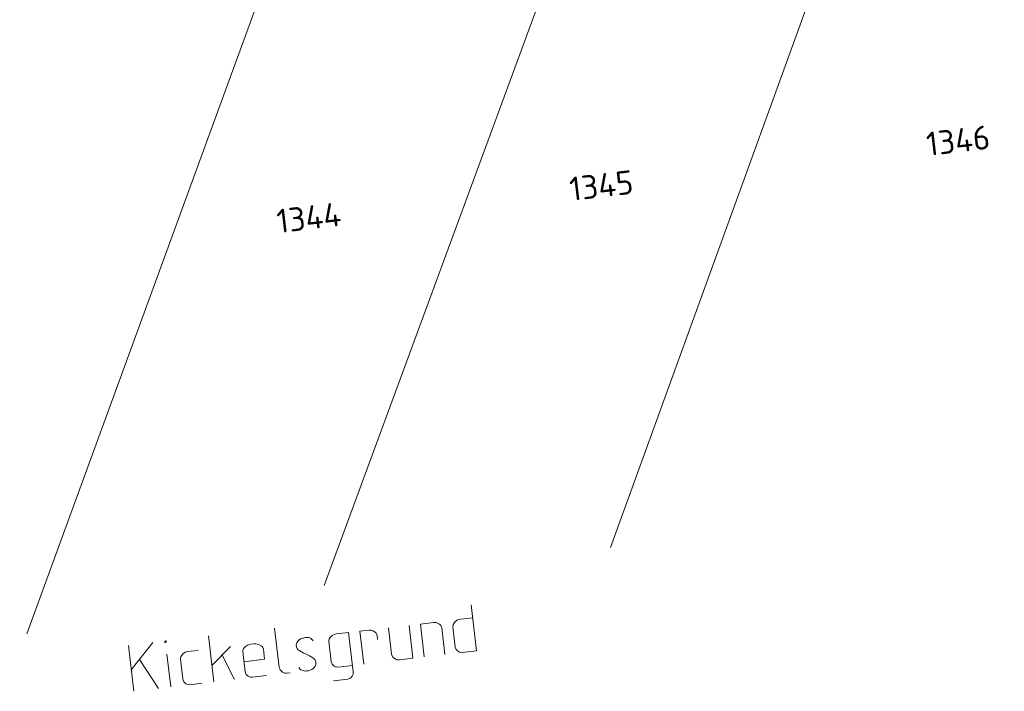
# Model space of a CAD drawing. Header units: metres. Extents: x 3425540 to 3446143, y 5432760 to 5444637.
# Tile 123 of 256: x 3436804 to 3436879, y 5439093 to 5439144. Entities that reach past the tile are written whole.
import ezdxf
from ezdxf.enums import TextEntityAlignment as Align

# ---------------------------------------------------------------- set-up
doc = ezdxf.new("R2010")
doc.units = ezdxf.units.M
doc.layers.add('B_Bestand', color=9, linetype='Continuous', lineweight=18)
doc.layers.add('B_Flurgrenzen', color=9, linetype='Continuous', lineweight=18)
doc.styles.get("Standard").update_dxf_attribs({"font": 'isocpeur.ttf'})

msp = doc.modelspace()

# ---------------------------------------------------------------- linework, layer by layer
at = {"layer": 'B_Bestand'}
for p, q in [((3436838.967, 5439096.414), (3436838.556, 5439099.889)), ((3436838.672, 5439098.904), (3436837.742, 5439098.794)), ((3436823.685, 5439098.129), (3436824.038, 5439095.147)), ((3436832.297, 5439098.15), (3436832.534, 5439096.152)), ((3436833.857, 5439098.334), (3436834.151, 5439095.844)), ((3436835.731, 5439098.556), (3436834.719, 5439098.436)), ((3436835.013, 5439095.946), (3436834.719, 5439098.436)), ((3436836.573, 5439096.131), (3436836.333, 5439098.156)), ((3436837.352, 5439096.695), (3436837.171, 5439098.227)), ((3436819.103, 5439094.063), (3436818.692, 5439097.538)), ((3436829.288, 5439097.793), (3436828.357, 5439097.683)), ((3436829.288, 5439097.793), (3436829.641, 5439094.811)), ((3436830.833, 5439097.976), (3436830.149, 5439097.895)), ((3436830.444, 5439095.406), (3436830.149, 5439097.895)), ((3436831.436, 5439097.576), (3436831.471, 5439097.275)), ((3436813.043, 5439093.346), (3436812.632, 5439096.821)), ((3436814.492, 5439097.041), (3436812.852, 5439094.96)), ((3436818.958, 5439095.294), (3436820.368, 5439096.738)), ((3436827.964, 5439095.611), (3436827.786, 5439097.116)), ((3436815.847, 5439093.678), (3436815.553, 5439096.168)), ((3436816.747, 5439094.284), (3436816.569, 5439095.789)), ((3436820.663, 5439094.248), (3436819.725, 5439096.079)), ((3436821.47, 5439094.815), (3436821.288, 5439096.347)), ((3436833.139, 5439095.725), (3436834.151, 5439095.844)), ((3436837.872, 5439096.285), (3436838.967, 5439096.414)), ((3436814.903, 5439093.566), (3436813.479, 5439095.756)), ((3436828.488, 5439095.174), (3436829.582, 5439095.304)), ((3436821.99, 5439094.405), (3436823.084, 5439094.534)), ((3436824.863, 5439094.745), (3436824.562, 5439094.709)), ((3436817.27, 5439093.846), (3436818.2, 5439093.956)), ((3436828.139, 5439094.134), (3436829.234, 5439094.264))]:
    msp.add_line(p, q, dxfattribs=at)
for points in [[(3436837.742, 5439098.794), (3436837.526, 5439098.741), (3436837.423, 5439098.673), (3436837.372, 5439098.639), (3436837.324, 5439098.578), (3436837.275, 5439098.517), (3436837.206, 5439098.398), (3436837.185, 5439098.34), (3436837.171, 5439098.227)], [(3436835.731, 5439098.556), (3436835.898, 5439098.548), (3436835.956, 5439098.527), (3436836.014, 5439098.506), (3436836.103, 5439098.461), (3436836.164, 5439098.413), (3436836.259, 5439098.313), (3436836.293, 5439098.262), (3436836.333, 5439098.156)], [(3436825.521, 5439095.156), (3436825.62, 5439095.029), (3436825.681, 5439094.981), (3436825.855, 5439094.918), (3436825.998, 5439094.879), (3436826.108, 5439094.892), (3436826.244, 5439094.908), (3436826.378, 5439094.952), (3436826.511, 5439094.996), (3436826.614, 5439095.063), (3436826.687, 5439095.155), (3436826.759, 5439095.247), (3436826.801, 5439095.363), (3436826.815, 5439095.475), (3436826.802, 5439095.585), (3436826.762, 5439095.691), (3436826.728, 5439095.743), (3436826.664, 5439095.818), (3436826.572, 5439095.891), (3436826.334, 5439096.029), (3436826.126, 5439096.143), (3436825.864, 5439096.251), (3436825.595, 5439096.413), (3436825.475, 5439096.482), (3436825.408, 5439096.585), (3436825.374, 5439096.637), (3436825.337, 5439096.715), (3436825.324, 5439096.825), (3436825.338, 5439096.937), (3436825.383, 5439097.026), (3436825.452, 5439097.145), (3436825.552, 5439097.24), (3436825.655, 5439097.308), (3436825.789, 5439097.351), (3436825.922, 5439097.395), (3436826.032, 5439097.408), (3436826.141, 5439097.421), (3436826.281, 5439097.41), (3436826.397, 5439097.368), (3436826.519, 5439097.272), (3436826.55, 5439097.247), (3436826.615, 5439097.172)], [(3436828.357, 5439097.683), (3436828.142, 5439097.63), (3436828.039, 5439097.562), (3436827.987, 5439097.528), (3436827.891, 5439097.406), (3436827.822, 5439097.287), (3436827.801, 5439097.229), (3436827.786, 5439097.116)], [(3436830.833, 5439097.976), (3436831.001, 5439097.968), (3436831.059, 5439097.947), (3436831.117, 5439097.927), (3436831.205, 5439097.882), (3436831.266, 5439097.833), (3436831.362, 5439097.734), (3436831.395, 5439097.682), (3436831.436, 5439097.576)], [(3436815.409, 5439097.149), (3436815.385, 5439097.119), (3436815.391, 5439097.064), (3436815.422, 5439097.04), (3436815.476, 5439097.046), (3436815.501, 5439097.077), (3436815.494, 5439097.132), (3436815.464, 5439097.156), (3436815.409, 5439097.149)], [(3436822.848, 5439096.532), (3436822.804, 5439096.665), (3436822.74, 5439096.741), (3436822.679, 5439096.789), (3436822.502, 5439096.879), (3436822.273, 5439096.935), (3436822.133, 5439096.947), (3436821.887, 5439096.917), (3436821.753, 5439096.874), (3436821.647, 5439096.834), (3436821.492, 5439096.732), (3436821.344, 5439096.576), (3436821.299, 5439096.487), (3436821.288, 5439096.347)], [(3436821.379, 5439095.581), (3436822.938, 5439095.766), (3436822.848, 5439096.532)], [(3436837.872, 5439096.285), (3436837.76, 5439096.299), (3436837.674, 5439096.317), (3436837.586, 5439096.362), (3436837.525, 5439096.41), (3436837.494, 5439096.434), (3436837.43, 5439096.51), (3436837.396, 5439096.561), (3436837.352, 5439096.695), (3436837.349, 5439096.722)], [(3436817.906, 5439096.446), (3436817.14, 5439096.356), (3436816.924, 5439096.302), (3436816.821, 5439096.235), (3436816.77, 5439096.201), (3436816.721, 5439096.14), (3436816.673, 5439096.078), (3436816.604, 5439095.959), (3436816.583, 5439095.901), (3436816.569, 5439095.789)], [(3436832.534, 5439096.152), (3436832.577, 5439096.019), (3436832.611, 5439095.967), (3436832.675, 5439095.892), (3436832.706, 5439095.867), (3436832.798, 5439095.795), (3436832.886, 5439095.75), (3436832.972, 5439095.732), (3436833.057, 5439095.715), (3436833.139, 5439095.725)], [(3436824.038, 5439095.147), (3436824.079, 5439095.041), (3436824.116, 5439094.962), (3436824.18, 5439094.886), (3436824.211, 5439094.862), (3436824.241, 5439094.838), (3436824.302, 5439094.79), (3436824.391, 5439094.745), (3436824.476, 5439094.727), (3436824.562, 5439094.709), (3436824.589, 5439094.713)], [(3436828.488, 5439095.174), (3436828.375, 5439095.188), (3436828.29, 5439095.206), (3436828.201, 5439095.251), (3436828.14, 5439095.299), (3436828.109, 5439095.323), (3436828.045, 5439095.399), (3436828.011, 5439095.451), (3436827.968, 5439095.584), (3436827.964, 5439095.611)], [(3436817.27, 5439093.846), (3436817.157, 5439093.861), (3436817.072, 5439093.878), (3436816.984, 5439093.923), (3436816.922, 5439093.972), (3436816.892, 5439093.996), (3436816.827, 5439094.071), (3436816.794, 5439094.123), (3436816.75, 5439094.256), (3436816.747, 5439094.284)], [(3436821.99, 5439094.405), (3436821.877, 5439094.419), (3436821.792, 5439094.437), (3436821.703, 5439094.482), (3436821.642, 5439094.53), (3436821.611, 5439094.554), (3436821.547, 5439094.63), (3436821.513, 5439094.681), (3436821.47, 5439094.815), (3436821.466, 5439094.842)], [(3436829.234, 5439094.264), (3436829.34, 5439094.304), (3436829.419, 5439094.341), (3436829.494, 5439094.405), (3436829.543, 5439094.467), (3436829.567, 5439094.497), (3436829.612, 5439094.586), (3436829.633, 5439094.644), (3436829.644, 5439094.784), (3436829.641, 5439094.811)]]:
    msp.add_lwpolyline(points, dxfattribs=at)
msp.add_open_spline([(3437090.633, 5439196.583), (3437086.334, 5439196.008), (3437082.034, 5439195.433), (3437077.735, 5439194.858), (3437074.603, 5439194.439), (3437071.473, 5439193.998), (3437068.343, 5439193.565), (3437064.521, 5439193.037), (3437060.707, 5439192.45), (3437056.884, 5439191.926), (3437053.304, 5439191.436), (3437049.71, 5439191.066), (3437046.114, 5439190.72), (3437041.98, 5439190.322), (3437037.84, 5439189.995), (3437033.706, 5439189.599), (3437030.365, 5439189.279), (3437027.026, 5439188.94), (3437023.689, 5439188.578), (3437020.264, 5439188.207), (3437016.839, 5439187.818), (3437013.436, 5439187.285), (3437009.442, 5439186.66), (3437005.452, 5439186.015), (3437001.459, 5439185.388), (3436995.6, 5439184.468), (3436989.741, 5439183.548), (3436983.882, 5439182.629), (3436978.195, 5439181.738), (3436972.509, 5439180.848), (3436966.822, 5439179.958), (3436961.642, 5439179.147), (3436956.448, 5439178.428), (3436951.278, 5439177.558), (3436943.944, 5439176.324), (3436936.629, 5439174.979), (3436929.307, 5439173.678), (3436922.04, 5439172.387), (3436914.775, 5439171.091), (3436907.508, 5439169.8), (3436905.195, 5439169.389), (3436902.877, 5439169.01), (3436900.563, 5439168.604), (3436896.924, 5439167.967), (3436893.344, 5439167.031), (3436889.707, 5439166.363), (3436886.221, 5439165.723), (3436882.717, 5439165.201), (3436879.195, 5439164.811), (3436876.757, 5439164.542), (3436874.306, 5439164.408), (3436871.871, 5439164.121), (3436867.792, 5439163.641), (3436863.712, 5439163.161), (3436859.636, 5439162.656), (3436855.701, 5439162.169), (3436851.767, 5439161.679), (3436847.832, 5439161.191), (3436842.016, 5439160.471), (3436836.195, 5439159.785), (3436830.381, 5439159.045), (3436824.164, 5439158.254), (3436817.976, 5439157.248), (3436811.77, 5439156.372), (3436806.2, 5439155.586), (3436800.632, 5439154.784), (3436795.055, 5439154.045), (3436788.323, 5439153.153), (3436781.578, 5439152.367), (3436774.837, 5439151.55), (3436769.21, 5439150.869), (3436763.586, 5439150.161), (3436757.948, 5439149.567), (3436753.281, 5439149.076), (3436748.601, 5439148.722), (3436743.929, 5439148.281), (3436740.424, 5439147.951), (3436736.921, 5439147.606), (3436733.418, 5439147.246), (3436729.696, 5439146.864), (3436726.002, 5439146.274), (3436722.303, 5439145.695), (3436719.244, 5439145.216), (3436716.178, 5439144.74), (3436713.199, 5439143.89), (3436710.25, 5439143.049), (3436707.347, 5439142.085), (3436704.411, 5439141.217), (3436701.456, 5439140.343), (3436698.5, 5439139.482), (3436695.536, 5439138.632), (3436693.237, 5439137.973), (3436690.924, 5439137.441), (3436688.557, 5439136.994), (3436685.544, 5439136.425), (3436682.51, 5439136.162), (3436679.47, 5439136.144), (3436677.001, 5439136.13), (3436674.526, 5439136.199), (3436672.06, 5439136.316), (3436669.531, 5439136.437), (3436667.006, 5439136.747), (3436664.478, 5439136.834), (3436662.556, 5439136.901), (3436660.628, 5439136.801), (3436658.705, 5439136.661), (3436655.99, 5439136.464), (3436653.28, 5439136.247), (3436650.606, 5439135.713), (3436648.261, 5439135.246), (3436645.947, 5439134.707), (3436643.627, 5439134.161), (3436639.434, 5439133.176), (3436635.292, 5439132.022), (3436631.083, 5439131.066), (3436628.415, 5439130.46), (3436625.699, 5439130.184), (3436622.984, 5439129.86), (3436620.781, 5439129.597), (3436618.552, 5439129.388), (3436616.349, 5439129.515), (3436613.221, 5439129.696), (3436610.1, 5439130.279), (3436607.044, 5439131.066), (3436604.011, 5439131.848), (3436601.027, 5439132.732), (3436597.997, 5439133.48), (3436596.257, 5439133.91), (3436594.515, 5439134.335), (3436592.775, 5439134.766), (3436590.476, 5439135.336), (3436588.18, 5439135.916), (3436585.882, 5439136.49), (3436583.941, 5439136.975), (3436581.992, 5439137.47), (3436580.023, 5439137.783), (3436578.04, 5439138.098), (3436575.983, 5439137.743), (3436573.992, 5439137.437), (3436570.888, 5439136.96), (3436567.785, 5439136.485), (3436564.687, 5439135.972), (3436562.14, 5439135.55), (3436559.602, 5439135.073), (3436557.049, 5439134.689), (3436550.453, 5439133.699), (3436543.841, 5439132.825), (3436537.231, 5439131.931), (3436532.034, 5439131.229), (3436526.837, 5439130.531), (3436521.636, 5439129.862), (3436517.364, 5439129.313), (3436513.083, 5439128.844), (3436508.798, 5439128.396), (3436505.367, 5439128.037), (3436501.932, 5439127.735), (3436498.493, 5439127.453), (3436493.758, 5439127.065), (3436489.022, 5439126.745), (3436484.277, 5439126.505), (3436479.568, 5439126.268), (3436474.858, 5439126.125), (3436470.146, 5439126.074), (3436465.739, 5439126.026), (3436461.33, 5439125.986), (3436456.924, 5439126.073), (3436448.555, 5439126.239), (3436440.186, 5439126.405), (3436431.817, 5439126.57)], degree=3, knots=[0, 0, 0, 0, 0.019538, 0.019538, 0.019538, 0.033772, 0.033772, 0.033772, 0.051152, 0.051152, 0.051152, 0.067424, 0.067424, 0.067424, 0.08613, 0.08613, 0.08613, 0.101247, 0.101247, 0.101247, 0.116764, 0.116764, 0.116764, 0.13497, 0.13497, 0.13497, 0.161684, 0.161684, 0.161684, 0.187611, 0.187611, 0.187611, 0.211226, 0.211226, 0.211226, 0.244724, 0.244724, 0.244724, 0.277968, 0.277968, 0.277968, 0.288549, 0.288549, 0.288549, 0.305192, 0.305192, 0.305192, 0.321146, 0.321146, 0.321146, 0.332191, 0.332191, 0.332191, 0.350692, 0.350692, 0.350692, 0.368551, 0.368551, 0.368551, 0.39495, 0.39495, 0.39495, 0.42318, 0.42318, 0.42318, 0.448519, 0.448519, 0.448519, 0.479105, 0.479105, 0.479105, 0.504637, 0.504637, 0.504637, 0.525774, 0.525774, 0.525774, 0.541632, 0.541632, 0.541632, 0.558482, 0.558482, 0.558482, 0.572417, 0.572417, 0.572417, 0.586208, 0.586208, 0.586208, 0.600087, 0.600087, 0.600087, 0.610851, 0.610851, 0.610851, 0.624554, 0.624554, 0.624554, 0.635682, 0.635682, 0.635682, 0.647093, 0.647093, 0.647093, 0.655764, 0.655764, 0.655764, 0.668008, 0.668008, 0.668008, 0.678742, 0.678742, 0.678742, 0.698141, 0.698141, 0.698141, 0.710435, 0.710435, 0.710435, 0.720411, 0.720411, 0.720411, 0.734574, 0.734574, 0.734574, 0.748633, 0.748633, 0.748633, 0.756708, 0.756708, 0.756708, 0.767376, 0.767376, 0.767376, 0.776384, 0.776384, 0.776384, 0.785454, 0.785454, 0.785454, 0.799597, 0.799597, 0.799597, 0.811226, 0.811226, 0.811226, 0.841268, 0.841268, 0.841268, 0.864888, 0.864888, 0.864888, 0.884289, 0.884289, 0.884289, 0.899826, 0.899826, 0.899826, 0.921218, 0.921218, 0.921218, 0.942444, 0.942444, 0.942444, 0.962296, 0.962296, 0.962296, 1, 1, 1, 1], dxfattribs=at)
at = {"layer": 'B_Flurgrenzen'}
for p, q in [((3436849.082, 5439104.235), (3436871.615, 5439166.266)), ((3436827.428, 5439101.346), (3436850.071, 5439162.822)), ((3436804.957, 5439097.697), (3436827.611, 5439159.74))]:
    msp.add_line(p, q, dxfattribs=at)

# ---------------------------------------------------------------- texts
for s, p in [('1346', (3436875.373, 5439135.014)), ('1345', (3436848.396, 5439131.611)), ('1344', (3436826.28, 5439129.178))]:
    msp.add_text(s, height=1.8, rotation=6.75, dxfattribs=at).set_placement(p, align=Align.MIDDLE)

doc.saveas('drawing.dxf')
